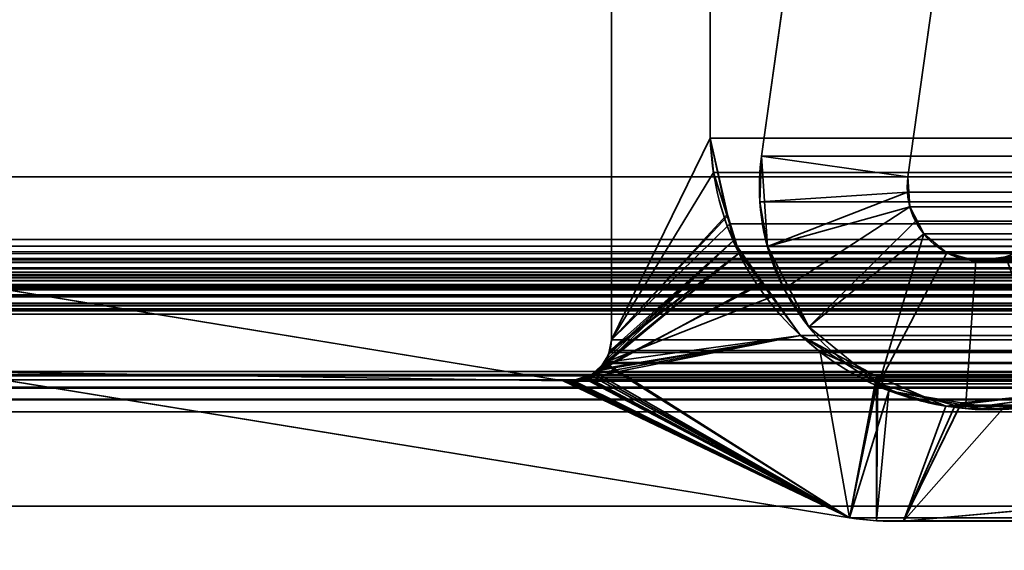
# Model space of a CAD drawing. Header units: millimetres. Extents: x -603 to 3703, y -121 to 193.
# Tile 44 of 256: x -410 to -400.01, y 3.57 to 8.95. Entities that reach past the tile are written whole.
import ezdxf

# ---------------------------------------------------------------- set-up
doc = ezdxf.new("R2010")
doc.units = ezdxf.units.MM
doc.layers.add('151', color=7, linetype='Continuous', true_color=0xffffff)

# ---------------------------------------------------------------- blocks, each defined once
blk = doc.blocks.new('UG_SURFACE_001')
at = {"layer": '151', "color": 252, "linetype": 'Continuous', "lineweight": 35}
for points in [[(603, -18, 2212.25), (603, 174.4, 2212.25), (-603, 174.4, 2212.25), (-603, -18, 2212.25)], [(-453, -18, 2062.2499), (-453, 174.4, 2062.2499), (453, 174.4, 2062.2499), (453, -18, 2062.2499)]]:
    blk.add_3dface(points, dxfattribs=at)
blk = doc.blocks.new('UG_SURFACE_007')
at = {"layer": '151', "color": 252, "linetype": 'Continuous', "lineweight": 35}
for points in [[(-412, 4.0145, -7.75), (-397, 4.0145, -7.75), (-397, 4.0145, -8.75), (-412, 4.0145, -8.75)], [(-397, 4.0145, -7.75), (-412, 4.0145, -7.75), (-412, -24.9528, -7.75), (412, -24.9528, -7.75)], [(-412, -24.9528, -8.75), (-412, 4.0145, -8.75), (-397, 4.0145, -8.75)], [(-397, 4.0145, -8.75), (397, 4.0145, -8.75), (-412, -24.9528, -8.75)], [(397, 4.0145, -8.75), (412, 4.0145, -8.75), (412, -24.9528, -8.75), (-412, -24.9528, -8.75)]]:
    blk.add_3dface(points, dxfattribs=at)
blk = doc.blocks.new('UG_SURFACE_009')
at = {"layer": '151', "color": 7, "linetype": 'Continuous', "lineweight": 35}
for points in [[(-404, 5.7035, -8.75), (-404, 11.8277, -8.75), (-402.9979, 11.5427, -8.75), (-402.9979, 7.7467, -8.75)], [(-402.9979, 7.7467, 2012.2478), (-402.9979, 11.5427, 2012.2478), (-404, 11.8277, 2013.2501), (-404, 5.7035, 2013.2501)], [(-404, 11.8277, -8.75), (-404, 5.7035, -8.75), (-404, 5.7035, 2013.2501), (-404, 11.8277, 2013.2501)], [(-402.9979, 11.5427, 2012.2478), (-402.9979, 7.7467, 2012.2478), (-402.9979, 7.7467, -8.75), (-402.9979, 11.5427, -8.75)], [(-404, 5.7035, -8.75), (-402.9979, 7.7467, -8.75), (-402.821, 6.9591, -8.75)], [(-404, 5.7035, 2013.2501), (-402.9649, 7.3975, 2012.2149), (-402.9979, 7.7467, 2012.2478)], [(-402.9979, 7.7467, -8.75), (-402.9649, 7.3975, 2012.2149), (-402.8291, 6.9688, 2012.079)], [(-402.9979, 7.7467, -8.75), (-402.9979, 7.7467, 2012.2478), (-402.9649, 7.3975, 2012.2149)], [(-402.8291, 6.9688, 2012.079), (-402.821, 6.9591, -8.75), (-402.9979, 7.7467, -8.75)], [(-402.8291, 6.9688, 2012.079), (-402.9649, 7.3975, 2012.2149), (-404, 5.7035, 2013.2501)], [(-402.821, 6.9591, -8.75), (-402.7643, 6.7063, -8.75), (-404.0222, 5.5852, -8.75), (-404, 5.7035, -8.75)], [(-402.7059, 6.5802, 2011.956), (-402.8291, 6.9688, 2012.079), (-404, 5.7035, 2013.2501), (-404.0177, 5.5845, 2013.2678)], [(-402.821, 6.9591, -8.75), (-402.8291, 6.9688, 2012.079), (-402.7059, 6.5802, 2011.956)], [(-402.7059, 6.5802, 2011.956), (-402.7643, 6.7063, -8.75), (-402.821, 6.9591, -8.75)], [(-404.1233, 5.4054, -8.75), (-402.7643, 6.7063, -8.75), (-402.4599, 6.278, -8.75)], [(-402.7643, 6.7063, -8.75), (-404.1233, 5.4054, -8.75), (-404.071, 5.4852, -8.75)], [(-404.071, 5.4852, -8.75), (-404.029, 5.5494, -8.75), (-402.7643, 6.7063, -8.75)], [(-402.7643, 6.7063, -8.75), (-404.029, 5.5494, -8.75), (-404.0222, 5.5852, -8.75)], [(-402.7643, 6.7063, -8.75), (-402.7059, 6.5802, 2011.956), (-402.4831, 6.2824, 2011.7331)], [(-402.4831, 6.2824, 2011.7331), (-402.4599, 6.278, -8.75), (-402.7643, 6.7063, -8.75)], [(-402.4831, 6.2824, 2011.7331), (-402.7059, 6.5802, 2011.956), (-404.1873, 5.3527, 2013.4373)], [(-404.1498, 5.3903, 2013.3998), (-404.1873, 5.3527, 2013.4373), (-402.7059, 6.5802, 2011.956)], [(-402.7059, 6.5802, 2011.956), (-404.0707, 5.4695, 2013.3207), (-404.1498, 5.3903, 2013.3998)], [(-402.7059, 6.5802, 2011.956), (-404.0184, 5.5798, 2013.2685), (-404.065, 5.4816, 2013.315), (-404.0707, 5.4695, 2013.3207)], [(-404.0177, 5.5845, 2013.2678), (-404.0184, 5.5798, 2013.2685), (-402.7059, 6.5802, 2011.956)], [(-401.5852, 3.8982, -8.75), (-410.6891, 5.381, -8.75), (-410.7079, 6.3024, -8.75), (-404.4892, 5.2872, -8.75)], [(-404.4892, 5.2872, 2013.7391), (-410.7079, 6.3024, 2019.958), (-410.6891, 5.381, 2019.9392)], [(-404.4892, 5.2872, -8.75), (-410.7079, 6.3024, -8.75), (-410.7079, 6.3024, 2019.958), (-404.4892, 5.2872, 2013.7391)], [(-404.1873, 5.3527, 2013.4373), (-402.0821, 5.7463, 2011.332), (-402.4831, 6.2824, 2011.7331)], [(-402.4599, 6.278, -8.75), (-402.0821, 5.7463, -8.75), (-404.1233, 5.4054, -8.75)], [(-402.4599, 6.278, -8.75), (-402.4831, 6.2824, 2011.7331), (-402.0821, 5.7463, 2011.332)], [(-402.0821, 5.7463, 2011.332), (-402.0821, 5.7463, -8.75), (-402.4599, 6.278, -8.75)], [(-401.5852, 3.8982, -8.75), (-404.2506, 5.3179, -8.75), (-402.0821, 5.7463, -8.75), (-401.3047, 5.2603, -8.75)], [(-402.0821, 5.7463, -8.75), (-404.2506, 5.3179, -8.75), (-404.1492, 5.3876, -8.75)], [(-404.1873, 5.3527, 2013.4373), (-401.5852, 3.8982, 2010.8352), (-401.8839, 5.5793, 2011.1339), (-402.0821, 5.7463, 2011.332)], [(-404.1492, 5.3876, -8.75), (-404.1233, 5.4054, -8.75), (-402.0821, 5.7463, -8.75)], [(-404.0222, 5.5852, -8.75), (-404.0177, 5.5845, 2013.2678), (-404, 5.7035, 2013.2501)], [(-404, 5.7035, 2013.2501), (-404, 5.7035, -8.75), (-404.0222, 5.5852, -8.75)], [(-402.0821, 5.7463, -8.75), (-401.8839, 5.5793, 2011.1339), (-401.2984, 5.3266, 2010.5484)], [(-402.0821, 5.7463, -8.75), (-402.0821, 5.7463, 2011.332), (-401.8839, 5.5793, 2011.1339)], [(-401.2984, 5.3266, 2010.5484), (-401.3047, 5.2603, -8.75), (-402.0821, 5.7463, -8.75)], [(-404.029, 5.5494, -8.75), (-404.071, 5.4852, -8.75), (-404.065, 5.4816, 2013.315)], [(-404.029, 5.5494, -8.75), (-404.065, 5.4816, 2013.315), (-404.0184, 5.5798, 2013.2685)], [(-404.0184, 5.5798, 2013.2685), (-404.0222, 5.5852, -8.75), (-404.029, 5.5494, -8.75)], [(-404.0184, 5.5798, 2013.2685), (-404.0177, 5.5845, 2013.2678), (-404.0222, 5.5852, -8.75)], [(-401.2984, 5.3266, 2010.5484), (-401.8839, 5.5793, 2011.1339), (-401.5852, 3.8982, 2010.8352)], [(-404.1233, 5.4054, -8.75), (-404.1498, 5.3903, 2013.3998), (-404.0707, 5.4695, 2013.3207)], [(-404.1233, 5.4054, -8.75), (-404.1492, 5.3876, -8.75), (-404.1498, 5.3903, 2013.3998)], [(-404.0707, 5.4695, 2013.3207), (-404.071, 5.4852, -8.75), (-404.1233, 5.4054, -8.75)], [(-404.0707, 5.4695, 2013.3207), (-404.065, 5.4816, 2013.315), (-404.071, 5.4852, -8.75)], [(-410.6891, 5.381, 2019.9392), (-401.5852, 3.8982, 2010.8352), (-404.4552, 5.2832, 2013.7053), (-404.4892, 5.2872, 2013.7391)], [(-410.6891, 5.381, -8.75), (-401.5852, 3.8982, -8.75), (-401.5852, 3.8982, 2010.8352), (-410.6891, 5.381, 2019.9392)], [(-404.3904, 5.2884, -8.75), (-404.3897, 5.2858, 2013.6397), (-404.2591, 5.329, 2013.509)], [(-404.2591, 5.329, 2013.509), (-404.2571, 5.3165, -8.75), (-404.3904, 5.2884, -8.75)], [(-401.5852, 3.8982, -8.75), (-404.3904, 5.2884, -8.75), (-404.2571, 5.3165, -8.75)], [(-404.2591, 5.329, 2013.509), (-404.3897, 5.2858, 2013.6397), (-401.5852, 3.8982, 2010.8352)], [(-401.5852, 3.8982, 2010.8352), (-404.1873, 5.3527, 2013.4373), (-404.2591, 5.329, 2013.509)], [(-404.2506, 5.3179, -8.75), (-404.2591, 5.329, 2013.509), (-404.1873, 5.3527, 2013.4373)], [(-404.2506, 5.3179, -8.75), (-404.2571, 5.3165, -8.75), (-404.2591, 5.329, 2013.509)], [(-404.2571, 5.3165, -8.75), (-404.2506, 5.3179, -8.75), (-401.5852, 3.8982, -8.75)], [(-404.1873, 5.3527, 2013.4373), (-404.1492, 5.3876, -8.75), (-404.2506, 5.3179, -8.75)], [(-404.1873, 5.3527, 2013.4373), (-404.1498, 5.3903, 2013.3998), (-404.1492, 5.3876, -8.75)], [(-401.2984, 5.3266, 2010.5484), (-401.5852, 3.8982, 2010.8352), (-401.3118, 3.8675, 2010.5617)], [(-401.3118, 3.8675, 2010.5617), (-401.0368, 3.8635, 2010.2868), (-400.6085, 5.0287, 2009.8586), (-401.2984, 5.3266, 2010.5484)], [(-401.1849, 5.1854, -8.75), (-401.3047, 5.2603, -8.75), (-401.2984, 5.3266, 2010.5484)], [(-401.1849, 5.1854, -8.75), (-401.2984, 5.3266, 2010.5484), (-400.6085, 5.0287, 2009.8586)], [(-404.4892, 5.2872, -8.75), (-404.4552, 5.2832, -8.75), (-401.5852, 3.8982, -8.75)], [(-404.4552, 5.2832, -8.75), (-404.4892, 5.2872, -8.75), (-404.4892, 5.2872, 2013.7391), (-404.4552, 5.2832, 2013.7053)], [(-404.4552, 5.2832, -8.75), (-404.4212, 5.2819, -8.75), (-401.5852, 3.8982, -8.75)], [(-404.4212, 5.2819, 2013.6712), (-404.4552, 5.2832, 2013.7053), (-401.5852, 3.8982, 2010.8352)], [(-404.4552, 5.2832, 2013.7053), (-404.4212, 5.2819, 2013.6712), (-404.4212, 5.2819, -8.75), (-404.4552, 5.2832, -8.75)], [(-401.5852, 3.8982, -8.75), (-404.4212, 5.2819, -8.75), (-404.3904, 5.2884, -8.75)], [(-404.3997, 5.2825, 2013.6497), (-404.3904, 5.2884, -8.75), (-404.4212, 5.2819, -8.75)], [(-401.5852, 3.8982, 2010.8352), (-404.3997, 5.2825, 2013.6497), (-404.4212, 5.2819, 2013.6712)], [(-404.4212, 5.2819, -8.75), (-404.4212, 5.2819, 2013.6712), (-404.3997, 5.2825, 2013.6497)], [(-404.3997, 5.2825, 2013.6497), (-404.3897, 5.2858, 2013.6397), (-404.3904, 5.2884, -8.75)], [(-404.3897, 5.2858, 2013.6397), (-404.3997, 5.2825, 2013.6497), (-401.5852, 3.8982, 2010.8352)], [(-401.3047, 5.2603, -8.75), (-401.1849, 5.1854, -8.75), (-401.5852, 3.8982, -8.75)], [(-401.3118, 3.8675, -8.75), (-401.5852, 3.8982, -8.75), (-401.1849, 5.1854, -8.75)], [(-401.1849, 5.1854, -8.75), (-400.4479, 5.0629, -8.75), (-401.0368, 3.8635, -8.75), (-401.3118, 3.8675, -8.75)], [(-401.1849, 5.1854, -8.75), (-400.6085, 5.0287, 2009.8586), (-400.4592, 5.0464, 2009.7091)], [(-400.4592, 5.0464, 2009.7091), (-400.4479, 5.0629, -8.75), (-401.1849, 5.1854, -8.75)], [(-399.625, 5.1452, 2008.8751), (-400.4592, 5.0464, 2009.7091), (-401.0368, 3.8635, 2010.2868), (-398.3342, 4.1071, 2007.5841)], [(-400.4479, 5.0629, -8.75), (-400.4592, 5.0464, 2009.7091), (-399.625, 5.1452, 2008.8751)], [(-399.625, 5.1452, 2008.8751), (-400.0367, 4.9946, -8.75), (-400.4479, 5.0629, -8.75)], [(-399.625, 5.1452, 2008.8751), (-399.6293, 5.0877, -8.75), (-400.0367, 4.9946, -8.75)], [(-398.3342, 4.1071, -8.75), (-401.0368, 3.8635, -8.75), (-400.0367, 4.9946, -8.75), (-399.6293, 5.0877, -8.75)], [(-400.4479, 5.0629, -8.75), (-400.0367, 4.9946, -8.75), (-401.0368, 3.8635, -8.75)], [(-400.4592, 5.0464, 2009.7091), (-400.6085, 5.0287, 2009.8586), (-401.0368, 3.8635, 2010.2868)], [(-401.0368, 3.8635, -8.75), (-398.3342, 4.1071, -8.75), (-398.3342, 4.1071, 2007.5841), (-401.0368, 3.8635, 2010.2868)], [(-401.3118, 3.8675, 2010.5617), (-401.5852, 3.8982, 2010.8352), (-401.5852, 3.8982, -8.75), (-401.3118, 3.8675, -8.75)], [(-401.3118, 3.8675, -8.75), (-401.0368, 3.8635, -8.75), (-401.0368, 3.8635, 2010.2868), (-401.3118, 3.8675, 2010.5617)]]:
    blk.add_3dface(points, dxfattribs=at)
blk = doc.blocks.new('UG_SURFACE_010')
at = {"layer": '151', "color": 7, "linetype": 'Continuous', "lineweight": 35}
for points in [[(-411.0615, 6.7187, 2020.3116), (-411.0615, 11.8663, 2020.3116), (411.0615, 11.8663, 2020.3116), (411.0615, 6.7187, 2020.3116)], [(-404, 11.8277, 2013.2501), (-404, 5.7035, 2013.2501), (404, 5.7035, 2013.2501), (404, 11.8277, 2013.2501)], [(-404, 5.7035, 2013.2501), (-404, 11.8277, 2013.2501), (-402.9979, 11.5427, 2012.2478), (-402.9979, 7.7467, 2012.2478)], [(412.0888, 7.3541, 2021.3387), (412.0888, 11.6334, 2021.3387), (-412.0888, 11.6334, 2021.3387), (-412.0888, 7.3541, 2021.3387)], [(402.9979, 11.5427, 2012.2478), (402.9979, 7.7467, 2012.2478), (-402.9979, 7.7467, 2012.2478), (-402.9979, 11.5427, 2012.2478)], [(-402.9979, 7.7467, 2012.2478), (-402.9649, 7.3975, 2012.2149), (-404, 5.7035, 2013.2501)], [(-402.9649, 7.3975, 2012.2149), (-402.9979, 7.7467, 2012.2478), (402.9979, 7.7467, 2012.2478)], [(-402.9649, 7.3975, 2012.2149), (402.9979, 7.7467, 2012.2478), (402.9649, 7.3975, 2012.2149)], [(-404, 5.7035, 2013.2501), (-402.9649, 7.3975, 2012.2149), (-402.8002, 6.8779, 2012.0502)], [(402.9649, 7.3975, 2012.2149), (402.8002, 6.8779, 2012.0502), (-402.8002, 6.8779, 2012.0502), (-402.9649, 7.3975, 2012.2149)], [(413.4353, 6.5775, 2022.6853), (412.0888, 7.3541, 2021.3387), (-412.0888, 7.3541, 2021.3387), (-413.4353, 6.5775, 2022.6853)], [(-402.8002, 6.8779, 2012.0502), (-402.7059, 6.5802, 2011.956), (-404.0144, 5.5936, 2013.2644), (-404, 5.7035, 2013.2501)], [(-402.8002, 6.8779, 2012.0502), (402.8002, 6.8779, 2012.0502), (402.7059, 6.5802, 2011.956)], [(-402.7059, 6.5802, 2011.956), (-402.8002, 6.8779, 2012.0502), (402.7059, 6.5802, 2011.956)], [(-411.0516, 6.6518, 2020.3016), (-411.0615, 6.7187, 2020.3116), (411.0615, 6.7187, 2020.3116)], [(411.0615, 6.7187, 2020.3116), (411.055, 6.6507, 2020.3049), (-411.0516, 6.6518, 2020.3016)], [(-411.0516, 6.6518, 2020.3016), (411.055, 6.6507, 2020.3049), (411.0538, 6.638, 2020.3037)], [(-411.0433, 6.596, 2020.2932), (-411.0516, 6.6518, 2020.3016), (411.0538, 6.638, 2020.3037)], [(-411.0109, 6.5274, 2020.2608), (-411.0433, 6.596, 2020.2932), (411.0538, 6.638, 2020.3037)], [(411.0538, 6.638, 2020.3037), (411.013, 6.5252, 2020.263), (-411.0109, 6.5274, 2020.2608)], [(413.5294, 6.4886, 2022.7795), (413.5041, 6.5125, 2022.754), (-413.5041, 6.5125, 2022.754), (-413.5294, 6.4886, 2022.7795)], [(413.4353, 6.5775, 2022.6853), (-413.4353, 6.5775, 2022.6853), (-413.5041, 6.5125, 2022.754), (413.5041, 6.5125, 2022.754)], [(-410.991, 6.4854, 2020.241), (-411.0109, 6.5274, 2020.2608), (411.013, 6.5252, 2020.263)], [(-410.991, 6.4854, 2020.241), (411.013, 6.5252, 2020.263), (411.0099, 6.5167, 2020.2599)], [(-410.9331, 6.4281, 2020.1831), (-410.991, 6.4854, 2020.241), (411.0099, 6.5167, 2020.2599)], [(411.0099, 6.5167, 2020.2599), (410.9333, 6.4266, 2020.1833), (-410.9331, 6.4281, 2020.1831)], [(-404.0688, 5.4724, 2013.3188), (-402.7059, 6.5802, 2011.956), (-402.3748, 6.1376, 2011.6248)], [(-402.7059, 6.5802, 2011.956), (-404.0688, 5.4724, 2013.3188), (-404.0236, 5.5731, 2013.2737)], [(-404.0236, 5.5731, 2013.2737), (-404.0144, 5.5936, 2013.2644), (-402.7059, 6.5802, 2011.956)], [(402.7059, 6.5802, 2011.956), (402.3748, 6.1376, 2011.6248), (-402.3748, 6.1376, 2011.6248), (-402.7059, 6.5802, 2011.956)], [(413.5757, 6.388, 2022.8257), (413.5602, 6.4216, 2022.8102), (-413.5602, 6.4216, 2022.8102), (-413.5757, 6.388, 2022.8257)], [(413.5551, 6.4328, 2022.805), (-413.5551, 6.4328, 2022.805), (-413.5602, 6.4216, 2022.8102), (413.5602, 6.4216, 2022.8102)], [(-413.5551, 6.4328, 2022.805), (413.5551, 6.4328, 2022.805), (413.5294, 6.4886, 2022.7795)], [(-413.5294, 6.4886, 2022.7795), (-413.5551, 6.4328, 2022.805), (413.5294, 6.4886, 2022.7795)], [(-410.8693, 6.365, 2020.1192), (-410.9331, 6.4281, 2020.1831), (410.9333, 6.4266, 2020.1833)], [(-410.8693, 6.365, 2020.1192), (410.9333, 6.4266, 2020.1833), (410.8988, 6.386, 2020.1488)], [(413.5822, 6.3309, 2022.8322), (-413.5822, 6.3309, 2022.8322), (-413.5858, 6.2992, 2022.8357)], [(413.5858, 6.2992, 2022.8357), (413.5822, 6.3309, 2022.8322), (-413.5858, 6.2992, 2022.8357)], [(-413.5858, 6.2992, 2022.8357), (-413.5765, 6.2316, 2022.8267), (413.5765, 6.2316, 2022.8267), (413.5858, 6.2992, 2022.8357)], [(-413.5757, 6.388, 2022.8257), (-413.5822, 6.3309, 2022.8322), (413.5822, 6.3309, 2022.8322)], [(-413.5757, 6.388, 2022.8257), (413.5822, 6.3309, 2022.8322), (413.5757, 6.388, 2022.8257)], [(-410.8335, 6.3511, 2020.0834), (-410.8693, 6.365, 2020.1192), (410.8988, 6.386, 2020.1488)], [(410.8988, 6.386, 2020.1488), (410.832, 6.3568, 2020.082), (-410.8335, 6.3511, 2020.0834)], [(-410.7079, 6.3024, 2019.958), (-410.8335, 6.3511, 2020.0834), (410.832, 6.3568, 2020.082)], [(410.832, 6.3568, 2020.082), (410.7079, 6.3024, 2019.958), (-410.7079, 6.3024, 2019.958)], [(-404.4892, 5.2872, 2013.7391), (-410.7079, 6.3024, 2019.958), (410.7079, 6.3024, 2019.958), (404.4892, 5.2872, 2013.7391)], [(-401.5852, 3.8982, 2010.8352), (-410.6891, 5.381, 2019.9392), (-410.7079, 6.3024, 2019.958), (-404.4892, 5.2872, 2013.7391)], [(413.5765, 6.2316, 2022.8267), (-413.5765, 6.2316, 2022.8267), (-413.5724, 6.2218, 2022.8224)], [(-413.5724, 6.2218, 2022.8224), (413.5728, 6.2213, 2022.8229), (413.5765, 6.2316, 2022.8267)], [(413.5539, 6.1695, 2022.804), (-413.5724, 6.2218, 2022.8224), (-413.5378, 6.1404, 2022.7878)], [(413.5539, 6.1695, 2022.804), (413.5728, 6.2213, 2022.8229), (-413.5724, 6.2218, 2022.8224)], [(412.5291, 6.2483, 2021.7791), (413.1932, 6.0016, 2022.4433), (-413.1932, 6.0016, 2022.4433), (-412.5291, 6.2483, 2021.7791)], [(412.5291, 6.2483, 2021.7791), (-412.5291, 6.2483, 2021.7791), (-412.4664, 6.2642, 2021.7164)], [(412.5291, 6.2483, 2021.7791), (-412.4664, 6.2642, 2021.7164), (-412.4352, 6.2596, 2021.6851)], [(412.3686, 6.2615, 2021.6186), (-412.4352, 6.2596, 2021.6851), (-412.3428, 6.2462, 2021.5929)], [(412.3686, 6.2615, 2021.6186), (412.4342, 6.2561, 2021.6842), (-412.4352, 6.2596, 2021.6851)], [(-412.4352, 6.2596, 2021.6851), (412.4342, 6.2561, 2021.6842), (412.5291, 6.2483, 2021.7791)], [(-412.3428, 6.2462, 2021.5929), (412.3434, 6.2499, 2021.5933), (412.3686, 6.2615, 2021.6186)], [(412.3434, 6.2499, 2021.5933), (-412.3428, 6.2462, 2021.5929), (-412.3025, 6.2403, 2021.5526)], [(-412.3025, 6.2403, 2021.5526), (412.2604, 6.2119, 2021.5104), (412.3434, 6.2499, 2021.5933)], [(-412.3025, 6.2403, 2021.5526), (-412.262, 6.2093, 2021.512), (412.2604, 6.2119, 2021.5104)], [(412.2416, 6.2033, 2021.4915), (412.2604, 6.2119, 2021.5104), (-412.262, 6.2093, 2021.512)], [(412.2416, 6.2033, 2021.4915), (-412.262, 6.2093, 2021.512), (-412.1961, 6.1589, 2021.446)], [(-412.1961, 6.1589, 2021.446), (412.1962, 6.151, 2021.4462), (412.2416, 6.2033, 2021.4915)], [(413.5539, 6.1695, 2022.804), (-413.5378, 6.1404, 2022.7878), (-413.5346, 6.1372, 2022.7847)], [(-413.5346, 6.1372, 2022.7847), (413.5324, 6.1402, 2022.7823), (413.5539, 6.1695, 2022.804)], [(413.4876, 6.0792, 2022.7377), (413.5324, 6.1402, 2022.7823), (-413.5346, 6.1372, 2022.7847)], [(-413.5346, 6.1372, 2022.7847), (-413.4668, 6.0667, 2022.7168), (413.4675, 6.0671, 2022.7175)], [(413.4675, 6.0671, 2022.7175), (413.4876, 6.0792, 2022.7377), (-413.5346, 6.1372, 2022.7847)], [(-412.1961, 6.1589, 2021.446), (-412.1939, 6.1552, 2021.4438), (412.1962, 6.151, 2021.4462)], [(412.1681, 6.1188, 2021.4181), (-412.1939, 6.1552, 2021.4438), (-412.1465, 6.0731, 2021.3964)], [(412.1681, 6.1188, 2021.4181), (412.1962, 6.151, 2021.4462), (-412.1939, 6.1552, 2021.4438)], [(-412.1465, 6.0731, 2021.3964), (412.1465, 6.0731, 2021.3964), (412.1681, 6.1188, 2021.4181)], [(-402.3748, 6.1376, 2011.6248), (-402.0821, 5.7463, 2011.332), (-404.0688, 5.4724, 2013.3188)], [(402.0821, 5.7463, 2011.332), (-402.0821, 5.7463, 2011.332), (-402.3748, 6.1376, 2011.6248), (402.3748, 6.1376, 2011.6248)], [(413.4675, 6.0671, 2022.7175), (-413.4668, 6.0667, 2022.7168), (-413.4479, 6.0471, 2022.6979)], [(413.4675, 6.0671, 2022.7175), (-413.4479, 6.0471, 2022.6979), (-413.385, 6.014, 2022.635)], [(-413.385, 6.014, 2022.635), (413.3841, 6.0169, 2022.634), (413.4675, 6.0671, 2022.7175)], [(413.3841, 6.0169, 2022.634), (-413.385, 6.014, 2022.635), (-413.3833, 6.0132, 2022.6333)], [(413.3696, 6.0082, 2022.6197), (413.3841, 6.0169, 2022.634), (-413.3833, 6.0132, 2022.6333)], [(-413.3833, 6.0132, 2022.6333), (-413.2925, 6.0044, 2022.5425), (413.2929, 6.0053, 2022.543)], [(413.2929, 6.0053, 2022.543), (413.3696, 6.0082, 2022.6197), (-413.3833, 6.0132, 2022.6333)], [(413.2929, 6.0053, 2022.543), (-413.2925, 6.0044, 2022.5425), (-413.215, 5.9969, 2022.465)], [(413.1932, 6.0016, 2022.4433), (413.2929, 6.0053, 2022.543), (-413.215, 5.9969, 2022.465)], [(-413.215, 5.9969, 2022.465), (-413.1932, 6.0016, 2022.4433), (413.1932, 6.0016, 2022.4433)], [(412.1321, 6.0177, 2021.3821), (-412.1465, 6.0731, 2021.3964), (-412.1321, 6.0177, 2021.3821)], [(412.1321, 6.0177, 2021.3821), (412.1465, 6.0731, 2021.3964), (-412.1465, 6.0731, 2021.3964)], [(-412.1321, 6.0177, 2021.3821), (412.1284, 5.9608, 2021.3785), (412.1321, 6.0177, 2021.3821)], [(-412.1321, 6.0177, 2021.3821), (-412.1284, 5.9608, 2021.3785), (412.1284, 5.9608, 2021.3785)], [(412.175, 2.6459, 2021.425), (412.1284, 5.9608, 2021.3785), (-412.1284, 5.9608, 2021.3785), (-412.175, 2.6459, 2021.425)], [(-402.0821, 5.7463, 2011.332), (-401.8839, 5.5793, 2011.1339), (-401.5852, 3.8982, 2010.8352), (-404.0688, 5.4724, 2013.3188)], [(404.0184, 5.5798, 2013.2685), (-404, 5.7035, 2013.2501), (-404.0144, 5.5936, 2013.2644)], [(404.0184, 5.5798, 2013.2685), (404, 5.7035, 2013.2501), (-404, 5.7035, 2013.2501)], [(-402.0821, 5.7463, 2011.332), (402.0821, 5.7463, 2011.332), (401.8839, 5.5793, 2011.1339)], [(-401.8839, 5.5793, 2011.1339), (-402.0821, 5.7463, 2011.332), (401.8839, 5.5793, 2011.1339)], [(404.0707, 5.4695, 2013.3207), (-404.0236, 5.5731, 2013.2737), (-404.0688, 5.4724, 2013.3188)], [(-404.0144, 5.5936, 2013.2644), (-404.0236, 5.5731, 2013.2737), (404.0222, 5.5719, 2013.272)], [(404.0707, 5.4695, 2013.3207), (404.0222, 5.5719, 2013.272), (-404.0236, 5.5731, 2013.2737)], [(-404.0144, 5.5936, 2013.2644), (404.0222, 5.5719, 2013.272), (404.0184, 5.5798, 2013.2685)], [(-401.5852, 3.8982, 2010.8352), (-401.8839, 5.5793, 2011.1339), (-401.3108, 5.3319, 2010.5608)], [(401.8839, 5.5793, 2011.1339), (401.3108, 5.3319, 2010.5608), (-401.3108, 5.3319, 2010.5608), (-401.8839, 5.5793, 2011.1339)], [(-404.0799, 5.4618, 2013.33), (-404.1725, 5.3741, 2013.4225), (404.1705, 5.3696, 2013.4206)], [(-404.1725, 5.3741, 2013.4225), (-404.0799, 5.4618, 2013.33), (-401.5852, 3.8982, 2010.8352)], [(-404.0688, 5.4724, 2013.3188), (-404.0799, 5.4618, 2013.33), (404.0795, 5.4607, 2013.3295)], [(-404.0799, 5.4618, 2013.33), (-404.0688, 5.4724, 2013.3188), (-401.5852, 3.8982, 2010.8352)], [(404.1705, 5.3696, 2013.4206), (404.0795, 5.4607, 2013.3295), (-404.0799, 5.4618, 2013.33)], [(-404.0688, 5.4724, 2013.3188), (404.0795, 5.4607, 2013.3295), (404.0707, 5.4695, 2013.3207)], [(-411.0306, 5.2222, 2020.2806), (-410.9405, 5.2946, 2020.1905), (410.9405, 5.2946, 2020.1905), (411.0306, 5.2222, 2020.2806)], [(410.8867, 5.3379, 2020.1368), (-410.9405, 5.2946, 2020.1905), (-410.8867, 5.3379, 2020.1368)], [(410.8867, 5.3379, 2020.1368), (410.9405, 5.2946, 2020.1905), (-410.9405, 5.2946, 2020.1905)], [(-410.8867, 5.3379, 2020.1368), (-410.8243, 5.3515, 2020.0744), (410.8243, 5.3515, 2020.0744), (410.8867, 5.3379, 2020.1368)], [(410.8243, 5.3515, 2020.0744), (-410.8243, 5.3515, 2020.0744), (-410.6891, 5.381, 2019.9392), (410.6891, 5.381, 2019.9392)], [(-410.6891, 5.381, 2019.9392), (-401.5852, 3.8982, 2010.8352), (401.5852, 3.8982, 2010.8352), (410.6891, 5.381, 2019.9392)], [(404.3997, 5.2825, 2013.6497), (-404.2871, 5.3179, 2013.5372), (-404.4071, 5.2857, 2013.6571)], [(-404.4071, 5.2857, 2013.6571), (-404.2871, 5.3179, 2013.5372), (-401.5852, 3.8982, 2010.8352)], [(-404.2099, 5.3386, 2013.4599), (-404.2871, 5.3179, 2013.5372), (404.2878, 5.3195, 2013.5379)], [(-404.2871, 5.3179, 2013.5372), (-404.2099, 5.3386, 2013.4599), (-401.5852, 3.8982, 2010.8352)], [(404.3997, 5.2825, 2013.6497), (404.2878, 5.3195, 2013.5379), (-404.2871, 5.3179, 2013.5372)], [(404.1873, 5.3527, 2013.4373), (-404.1725, 5.3741, 2013.4225), (-404.2099, 5.3386, 2013.4599)], [(-401.5852, 3.8982, 2010.8352), (-404.2099, 5.3386, 2013.4599), (-404.1725, 5.3741, 2013.4225)], [(-404.2099, 5.3386, 2013.4599), (404.2878, 5.3195, 2013.5379), (404.1873, 5.3527, 2013.4373)], [(404.1873, 5.3527, 2013.4373), (404.1705, 5.3696, 2013.4206), (-404.1725, 5.3741, 2013.4225)], [(-401.3118, 3.8675, 2010.5617), (-401.5852, 3.8982, 2010.8352), (-401.3108, 5.3319, 2010.5608)], [(-401.3108, 5.3319, 2010.5608), (-400.6085, 5.0287, 2009.8586), (-401.0368, 3.8635, 2010.2868), (-401.3118, 3.8675, 2010.5617)], [(-400.6085, 5.0287, 2009.8586), (-401.3108, 5.3319, 2010.5608), (401.3108, 5.3319, 2010.5608)], [(-400.6085, 5.0287, 2009.8586), (401.3108, 5.3319, 2010.5608), (400.6085, 5.0287, 2009.8586)], [(411.0964, 5.1017, 2020.3464), (-411.0964, 5.1017, 2020.3464), (-411.036, 5.2121, 2020.2861), (411.036, 5.2121, 2020.2861)], [(411.036, 5.2121, 2020.2861), (-411.036, 5.2121, 2020.2861), (-411.0306, 5.2222, 2020.2806)], [(411.0306, 5.2222, 2020.2806), (411.036, 5.2121, 2020.2861), (-411.0306, 5.2222, 2020.2806)], [(-404.4552, 5.2832, 2013.7053), (-404.4892, 5.2872, 2013.7391), (404.4892, 5.2872, 2013.7391)], [(-404.4892, 5.2872, 2013.7391), (-404.4552, 5.2832, 2013.7053), (-401.5852, 3.8982, 2010.8352)], [(-404.4552, 5.2832, 2013.7053), (404.4892, 5.2872, 2013.7391), (404.4552, 5.2832, 2013.7053)], [(404.4552, 5.2832, 2013.7053), (404.4212, 5.2819, 2013.6712), (-404.4212, 5.2819, 2013.6712), (-404.4552, 5.2832, 2013.7053)], [(-404.4552, 5.2832, 2013.7053), (-404.4212, 5.2819, 2013.6712), (-401.5852, 3.8982, 2010.8352)], [(404.4066, 5.2823, 2013.6566), (-404.4071, 5.2857, 2013.6571), (-404.4212, 5.2819, 2013.6712)], [(-401.5852, 3.8982, 2010.8352), (-404.4212, 5.2819, 2013.6712), (-404.4071, 5.2857, 2013.6571)], [(-404.4212, 5.2819, 2013.6712), (404.4212, 5.2819, 2013.6712), (404.4066, 5.2823, 2013.6566)], [(-404.4071, 5.2857, 2013.6571), (404.4066, 5.2823, 2013.6566), (404.3997, 5.2825, 2013.6497)], [(-411.1005, 5.0942, 2020.3505), (-411.0964, 5.1017, 2020.3464), (411.0964, 5.1017, 2020.3464), (411.1005, 5.0942, 2020.3505)], [(-400.5121, 5.0402, 2009.762), (-399.643, 5.1431, 2008.893), (-398.3342, 4.1071, 2007.5841), (-401.0368, 3.8635, 2010.2868)], [(399.643, 5.1431, 2008.893), (-399.643, 5.1431, 2008.893), (-400.5121, 5.0402, 2009.762), (400.5121, 5.0402, 2009.762)], [(411.1224, 4.9715, 2020.3724), (-411.1224, 4.9715, 2020.3724), (-411.1005, 5.0942, 2020.3505)], [(411.1005, 5.0942, 2020.3505), (411.1224, 4.9715, 2020.3724), (-411.1005, 5.0942, 2020.3505)], [(-401.0368, 3.8635, 2010.2868), (-400.6085, 5.0287, 2009.8586), (-400.5121, 5.0402, 2009.762)], [(400.6085, 5.0287, 2009.8586), (400.5121, 5.0402, 2009.762), (-400.5121, 5.0402, 2009.762), (-400.6085, 5.0287, 2009.8586)], [(-411.2049, 2.0412, 2020.4549), (-411.1224, 4.9715, 2020.3724), (411.1224, 4.9715, 2020.3724), (411.2049, 2.0412, 2020.4549)], [(-401.0368, 3.8635, 2010.2868), (-398.3342, 4.1071, 2007.5841), (398.3342, 4.1071, 2007.5841), (401.0368, 3.8635, 2010.2868)], [(401.3118, 3.8675, 2010.5617), (-401.5852, 3.8982, 2010.8352), (-401.3118, 3.8675, 2010.5617)], [(401.3118, 3.8675, 2010.5617), (401.5852, 3.8982, 2010.8352), (-401.5852, 3.8982, 2010.8352)], [(-401.3118, 3.8675, 2010.5617), (-401.0368, 3.8635, 2010.2868), (401.0368, 3.8635, 2010.2868), (401.3118, 3.8675, 2010.5617)]]:
    blk.add_3dface(points, dxfattribs=at)
blk = doc.blocks.new('UG_SURFACE_033')
at = {"layer": '151', "color": 252, "linetype": 'Continuous', "lineweight": 35}
for points in [[(-401.5453, 14.2001, 2010.7954), (-401.5453, 14.2001, -8.75), (-402.4781, 7.5631, -8.75), (-402.4781, 7.5631, 2011.728)], [(-400.9927, 7.3544, 2010.2427), (-400.0599, 13.9913, 2009.31), (-401.5453, 14.2001, 2010.7954), (-402.4781, 7.5631, 2011.728)], [(-402.4781, 7.5631, -8.75), (-401.5453, 14.2001, -8.75), (-400.0599, 13.9913, -8.75), (-400.9927, 7.3544, -8.75)], [(-400.0599, 13.9913, 2009.31), (-400.9927, 7.3544, 2010.2427), (-400.9927, 7.3544, -8.75), (-400.0599, 13.9913, -8.75)], [(-402.4182, 6.6487, 2011.6682), (-402.4952, 7.1028, 2011.7452), (-402.4781, 7.5631, -8.75)], [(-402.4952, 7.1028, 2011.7452), (-402.4781, 7.5631, 2011.728), (-402.4781, 7.5631, -8.75)], [(-402.4781, 7.5631, 2011.728), (-402.4952, 7.1028, 2011.7452), (-400.9984, 7.2009, 2010.2484), (-400.9927, 7.3544, 2010.2427)], [(-402.4781, 7.5631, -8.75), (-402.4182, 6.6487, -8.75), (-402.4182, 6.6487, 2011.6682)], [(-400.9927, 7.3544, -8.75), (-400.9727, 7.0496, -8.75), (-402.4182, 6.6487, -8.75), (-402.4781, 7.5631, -8.75)], [(-400.9927, 7.3544, -8.75), (-400.9984, 7.2009, 2010.2484), (-400.9727, 7.0496, 2010.2227)], [(-400.9927, 7.3544, -8.75), (-400.9927, 7.3544, 2010.2427), (-400.9984, 7.2009, 2010.2484)], [(-400.9727, 7.0496, 2010.2227), (-400.9727, 7.0496, -8.75), (-400.9927, 7.3544, -8.75)], [(-400.9984, 7.2009, 2010.2484), (-402.4952, 7.1028, 2011.7452), (-402.4182, 6.6487, 2011.6682)], [(-402.4182, 6.6487, 2011.6682), (-402.2503, 6.2198, 2011.5004), (-400.9727, 7.0496, 2010.2227), (-400.9984, 7.2009, 2010.2484)], [(-401.9986, 5.834, -8.75), (-402.4182, 6.6487, -8.75), (-400.9727, 7.0496, -8.75), (-400.8329, 6.778, -8.75)], [(-400.9168, 6.9066, 2010.1666), (-400.9727, 7.0496, 2010.2227), (-402.2503, 6.2198, 2011.5004), (-401.9986, 5.834, 2011.2486)], [(-400.9727, 7.0496, -8.75), (-400.9168, 6.9066, 2010.1666), (-400.8329, 6.778, 2010.083)], [(-400.9727, 7.0496, -8.75), (-400.9727, 7.0496, 2010.2227), (-400.9168, 6.9066, 2010.1666)], [(-400.8329, 6.778, 2010.083), (-400.8329, 6.778, -8.75), (-400.9727, 7.0496, -8.75)], [(-401.9986, 5.834, 2011.2486), (-401.2889, 5.2542, 2010.5388), (-400.8329, 6.778, 2010.083), (-400.9168, 6.9066, 2010.1666)], [(-400.8329, 6.778, -8.75), (-400.5963, 6.5847, -8.75), (-401.2889, 5.2542, -8.75), (-401.9986, 5.834, -8.75)], [(-401.2889, 5.2542, 2010.5388), (-400.5963, 6.5847, 2009.8462), (-400.8329, 6.778, 2010.083)], [(-400.5963, 6.5847, 2009.8462), (-400.5963, 6.5847, -8.75), (-400.8329, 6.778, -8.75), (-400.8329, 6.778, 2010.083)], [(-402.4182, 6.6487, -8.75), (-401.9986, 5.834, -8.75), (-401.9986, 5.834, 2011.2486)], [(-401.9986, 5.834, 2011.2486), (-402.2503, 6.2198, 2011.5004), (-402.4182, 6.6487, -8.75)], [(-402.2503, 6.2198, 2011.5004), (-402.4182, 6.6487, 2011.6682), (-402.4182, 6.6487, -8.75)], [(-400.3023, 6.5018, 2009.5522), (-400.5963, 6.5847, 2009.8462), (-401.2889, 5.2542, 2010.5388), (-400.407, 5.0055, 2009.6569)], [(-400.5963, 6.5847, -8.75), (-400.3023, 6.5018, -8.75), (-400.407, 5.0055, -8.75), (-401.2889, 5.2542, -8.75)], [(-400.3023, 6.5018, 2009.5522), (-400.3023, 6.5018, -8.75), (-400.5963, 6.5847, -8.75), (-400.5963, 6.5847, 2009.8462)], [(-400.407, 5.0055, 2009.6569), (-399.4989, 5.1291, 2008.749), (-399.9996, 6.543, 2009.2497), (-400.3023, 6.5018, 2009.5522)], [(-399.4989, 5.1291, -8.75), (-400.407, 5.0055, -8.75), (-400.3023, 6.5018, -8.75), (-399.9996, 6.543, -8.75)], [(-399.9996, 6.543, 2009.2497), (-399.9996, 6.543, -8.75), (-400.3023, 6.5018, -8.75), (-400.3023, 6.5018, 2009.5522)], [(-401.9986, 5.834, 2011.2486), (-401.9986, 5.834, -8.75), (-401.2889, 5.2542, -8.75), (-401.2889, 5.2542, 2010.5388)], [(-401.2889, 5.2542, 2010.5388), (-401.2889, 5.2542, -8.75), (-400.407, 5.0055, -8.75), (-400.407, 5.0055, 2009.6569)], [(-400.407, 5.0055, 2009.6569), (-400.407, 5.0055, -8.75), (-399.4989, 5.1291, -8.75), (-399.4989, 5.1291, 2008.749)]]:
    blk.add_3dface(points, dxfattribs=at)
blk = doc.blocks.new('UG_SURFACE_034')
at = {"layer": '151', "color": 252, "linetype": 'Continuous', "lineweight": 35}
for points in [[(-401.5453, 14.2001, 2010.7954), (-401.5453, 14.2001, -8.75), (-402.4781, 7.5631, -8.75), (-402.4781, 7.5631, 2011.728)], [(-400.9927, 7.3544, 2010.2427), (-400.0599, 13.9913, 2009.31), (-401.5453, 14.2001, 2010.7954), (-402.4781, 7.5631, 2011.728)], [(-402.4781, 7.5631, -8.75), (-401.5453, 14.2001, -8.75), (-400.0599, 13.9913, -8.75), (-400.9927, 7.3544, -8.75)], [(-400.0599, 13.9913, 2009.31), (-400.9927, 7.3544, 2010.2427), (-400.9927, 7.3544, -8.75), (-400.0599, 13.9913, -8.75)], [(-402.4182, 6.6487, 2011.6682), (-402.4952, 7.1028, 2011.7452), (-402.4781, 7.5631, -8.75)], [(-402.4952, 7.1028, 2011.7452), (-402.4781, 7.5631, 2011.728), (-402.4781, 7.5631, -8.75)], [(-402.4781, 7.5631, 2011.728), (-402.4952, 7.1028, 2011.7452), (-400.9984, 7.2009, 2010.2484), (-400.9927, 7.3544, 2010.2427)], [(-402.4781, 7.5631, -8.75), (-402.4182, 6.6487, -8.75), (-402.4182, 6.6487, 2011.6682)], [(-400.9927, 7.3544, -8.75), (-400.9727, 7.0496, -8.75), (-402.4182, 6.6487, -8.75), (-402.4781, 7.5631, -8.75)], [(-400.9927, 7.3544, -8.75), (-400.9984, 7.2009, 2010.2484), (-400.9727, 7.0496, 2010.2227)], [(-400.9927, 7.3544, -8.75), (-400.9927, 7.3544, 2010.2427), (-400.9984, 7.2009, 2010.2484)], [(-400.9727, 7.0496, 2010.2227), (-400.9727, 7.0496, -8.75), (-400.9927, 7.3544, -8.75)], [(-400.9984, 7.2009, 2010.2484), (-402.4952, 7.1028, 2011.7452), (-402.4182, 6.6487, 2011.6682)], [(-402.4182, 6.6487, 2011.6682), (-402.2503, 6.2198, 2011.5004), (-400.9727, 7.0496, 2010.2227), (-400.9984, 7.2009, 2010.2484)], [(-401.9986, 5.834, -8.75), (-402.4182, 6.6487, -8.75), (-400.9727, 7.0496, -8.75), (-400.8329, 6.778, -8.75)], [(-400.9168, 6.9066, 2010.1666), (-400.9727, 7.0496, 2010.2227), (-402.2503, 6.2198, 2011.5004), (-401.9986, 5.834, 2011.2486)], [(-400.9727, 7.0496, -8.75), (-400.9168, 6.9066, 2010.1666), (-400.8329, 6.778, 2010.083)], [(-400.9727, 7.0496, -8.75), (-400.9727, 7.0496, 2010.2227), (-400.9168, 6.9066, 2010.1666)], [(-400.8329, 6.778, 2010.083), (-400.8329, 6.778, -8.75), (-400.9727, 7.0496, -8.75)], [(-401.9986, 5.834, 2011.2486), (-401.2889, 5.2542, 2010.5388), (-400.8329, 6.778, 2010.083), (-400.9168, 6.9066, 2010.1666)], [(-400.8329, 6.778, -8.75), (-400.5963, 6.5847, -8.75), (-401.2889, 5.2542, -8.75), (-401.9986, 5.834, -8.75)], [(-401.2889, 5.2542, 2010.5388), (-400.5963, 6.5847, 2009.8462), (-400.8329, 6.778, 2010.083)], [(-400.5963, 6.5847, 2009.8462), (-400.5963, 6.5847, -8.75), (-400.8329, 6.778, -8.75), (-400.8329, 6.778, 2010.083)], [(-402.4182, 6.6487, -8.75), (-401.9986, 5.834, -8.75), (-401.9986, 5.834, 2011.2486)], [(-401.9986, 5.834, 2011.2486), (-402.2503, 6.2198, 2011.5004), (-402.4182, 6.6487, -8.75)], [(-402.2503, 6.2198, 2011.5004), (-402.4182, 6.6487, 2011.6682), (-402.4182, 6.6487, -8.75)], [(-400.3023, 6.5018, 2009.5522), (-400.5963, 6.5847, 2009.8462), (-401.2889, 5.2542, 2010.5388), (-400.407, 5.0055, 2009.6569)], [(-400.5963, 6.5847, -8.75), (-400.3023, 6.5018, -8.75), (-400.407, 5.0055, -8.75), (-401.2889, 5.2542, -8.75)], [(-400.3023, 6.5018, 2009.5522), (-400.3023, 6.5018, -8.75), (-400.5963, 6.5847, -8.75), (-400.5963, 6.5847, 2009.8462)], [(-400.407, 5.0055, 2009.6569), (-399.4989, 5.1291, 2008.749), (-399.9996, 6.543, 2009.2497), (-400.3023, 6.5018, 2009.5522)], [(-399.4989, 5.1291, -8.75), (-400.407, 5.0055, -8.75), (-400.3023, 6.5018, -8.75), (-399.9996, 6.543, -8.75)], [(-399.9996, 6.543, 2009.2497), (-399.9996, 6.543, -8.75), (-400.3023, 6.5018, -8.75), (-400.3023, 6.5018, 2009.5522)], [(-401.9986, 5.834, 2011.2486), (-401.9986, 5.834, -8.75), (-401.2889, 5.2542, -8.75), (-401.2889, 5.2542, 2010.5388)], [(-401.2889, 5.2542, 2010.5388), (-401.2889, 5.2542, -8.75), (-400.407, 5.0055, -8.75), (-400.407, 5.0055, 2009.6569)], [(-400.407, 5.0055, 2009.6569), (-400.407, 5.0055, -8.75), (-399.4989, 5.1291, -8.75), (-399.4989, 5.1291, 2008.749)]]:
    blk.add_3dface(points, dxfattribs=at)
blk = doc.blocks.new('UG_SURFACE_035')
at = {"layer": '151', "color": 252, "linetype": 'Continuous', "lineweight": 35}
for points in [[(-414.5, -29.92, 2023.7501), (414.5, -29.92, 2023.7501), (414.5, 14.42, 2023.7501), (-414.5, 14.42, 2023.7501)], [(-413, -29.92, 2022.2499), (-413, 14.42, 2022.2499), (413, 14.42, 2022.2499), (413, -29.92, 2022.2499)], [(-401.5453, 14.2001, 2010.7954), (-402.4781, 7.5631, 2011.728), (402.4781, 7.5631, 2011.728), (401.5453, 14.2001, 2010.7954)], [(-402.4781, 7.5631, 2011.728), (-401.5453, 14.2001, 2010.7954), (-400.0599, 13.9913, 2009.31), (-400.9927, 7.3544, 2010.2427)], [(-400.0599, 13.9913, 2009.31), (400.0599, 13.9913, 2009.31), (400.9927, 7.3544, 2010.2427), (-400.9927, 7.3544, 2010.2427)], [(402.4952, 7.1028, 2011.7452), (-402.4781, 7.5631, 2011.728), (-402.4952, 7.1028, 2011.7452)], [(-400.9927, 7.3544, 2010.2427), (-400.9984, 7.2009, 2010.2484), (-402.4952, 7.1028, 2011.7452), (-402.4781, 7.5631, 2011.728)], [(402.4952, 7.1028, 2011.7452), (402.4781, 7.5631, 2011.728), (-402.4781, 7.5631, 2011.728)], [(-400.9984, 7.2009, 2010.2484), (400.9927, 7.3544, 2010.2427), (400.9984, 7.2009, 2010.2484)], [(-400.9984, 7.2009, 2010.2484), (-400.9927, 7.3544, 2010.2427), (400.9927, 7.3544, 2010.2427)], [(-402.4182, 6.6487, 2011.6682), (-402.4952, 7.1028, 2011.7452), (-400.9984, 7.2009, 2010.2484)], [(-400.9984, 7.2009, 2010.2484), (-400.9727, 7.0496, 2010.2227), (-402.2503, 6.2198, 2011.5004), (-402.4182, 6.6487, 2011.6682)], [(400.9984, 7.2009, 2010.2484), (400.9727, 7.0496, 2010.2227), (-400.9727, 7.0496, 2010.2227), (-400.9984, 7.2009, 2010.2484)], [(-402.4952, 7.1028, 2011.7452), (-402.4182, 6.6487, 2011.6682), (402.4182, 6.6487, 2011.6682), (402.4952, 7.1028, 2011.7452)], [(-401.9986, 5.834, 2011.2486), (-402.2503, 6.2198, 2011.5004), (-400.9727, 7.0496, 2010.2227), (-400.9168, 6.9066, 2010.1666)], [(-400.9168, 6.9066, 2010.1666), (-400.9727, 7.0496, 2010.2227), (400.9727, 7.0496, 2010.2227)], [(-400.9168, 6.9066, 2010.1666), (400.9727, 7.0496, 2010.2227), (400.9168, 6.9066, 2010.1666)], [(-400.9168, 6.9066, 2010.1666), (-400.8329, 6.778, 2010.083), (-401.2889, 5.2542, 2010.5388), (-401.9986, 5.834, 2011.2486)], [(400.9168, 6.9066, 2010.1666), (400.8329, 6.778, 2010.083), (-400.8329, 6.778, 2010.083), (-400.9168, 6.9066, 2010.1666)], [(-400.8329, 6.778, 2010.083), (-400.5963, 6.5847, 2009.8462), (-401.2889, 5.2542, 2010.5388)], [(400.5963, 6.5847, 2009.8462), (-400.5963, 6.5847, 2009.8462), (-400.8329, 6.778, 2010.083), (400.8329, 6.778, 2010.083)], [(402.4182, 6.6487, 2011.6682), (-402.4182, 6.6487, 2011.6682), (-402.2503, 6.2198, 2011.5004)], [(402.2503, 6.2198, 2011.5004), (402.4182, 6.6487, 2011.6682), (-402.2503, 6.2198, 2011.5004)], [(-400.407, 5.0055, 2009.6569), (-401.2889, 5.2542, 2010.5388), (-400.5963, 6.5847, 2009.8462), (-400.3023, 6.5018, 2009.5522)], [(400.3023, 6.5018, 2009.5522), (-400.3023, 6.5018, 2009.5522), (-400.5963, 6.5847, 2009.8462), (400.5963, 6.5847, 2009.8462)], [(-400.3023, 6.5018, 2009.5522), (-399.9996, 6.543, 2009.2497), (-399.4989, 5.1291, 2008.749), (-400.407, 5.0055, 2009.6569)], [(399.9996, 6.543, 2009.2497), (-399.9996, 6.543, 2009.2497), (-400.3023, 6.5018, 2009.5522), (400.3023, 6.5018, 2009.5522)], [(-402.2503, 6.2198, 2011.5004), (-401.9986, 5.834, 2011.2486), (401.9986, 5.834, 2011.2486), (402.2503, 6.2198, 2011.5004)], [(401.9986, 5.834, 2011.2486), (-401.9986, 5.834, 2011.2486), (-401.2889, 5.2542, 2010.5388), (401.2889, 5.2542, 2010.5388)], [(401.2889, 5.2542, 2010.5388), (-401.2889, 5.2542, 2010.5388), (-400.407, 5.0055, 2009.6569), (400.407, 5.0055, 2009.6569)], [(400.407, 5.0055, 2009.6569), (-400.407, 5.0055, 2009.6569), (-399.4989, 5.1291, 2008.749), (399.4989, 5.1291, 2008.749)]]:
    blk.add_3dface(points, dxfattribs=at)

msp = doc.modelspace()

# ---------------------------------------------------------------- linework, layer by layer
at = {"layer": '151', "color": 252, "linetype": 'Continuous', "lineweight": 35}
for p, q in [((-401.5453, 14.2001, 2010.7953), (-402.4781, 7.5631, 2011.7281)), ((-402.4781, 7.5631, -8.75), (-401.5453, 14.2001, -8.75)), ((-401.5453, 14.2001, 2010.7953), (-402.4781, 7.5631, 2011.7281)), ((-402.4781, 7.5631, -8.75), (-401.5453, 14.2001, -8.75)), ((-401.5453, 14.2001, 2010.7953), (-402.4781, 7.5631, 2011.7281)), ((-400.0599, 13.9913, 2009.3099), (-400.9927, 7.3544, 2010.2427)), ((-400.9927, 7.3544, -8.75), (-400.0599, 13.9913, -8.75)), ((-400.9927, 7.3544, -8.75), (-400.0599, 13.9913, -8.75)), ((-400.0599, 13.9913, 2009.3099), (-400.9927, 7.3544, 2010.2427)), ((-400.0599, 13.9913, 2009.3099), (-400.9927, 7.3544, 2010.2427)), ((-402.4781, 7.5631, 2011.7281), (-402.4781, 7.5631, -8.75)), ((402.4781, 7.5631, 2011.7281), (-402.4781, 7.5631, 2011.7281)), ((-402.4781, 7.5631, 2011.7281), (-402.4781, 7.5631, -8.75)), ((400.9927, 7.3544, 2010.2427), (-400.9927, 7.3544, 2010.2427)), ((-400.9927, 7.3544, 2010.2427), (-400.9927, 7.3544, -8.75)), ((-400.9927, 7.3544, 2010.2427), (-400.9927, 7.3544, -8.75)), ((-397, 4.0145, -7.75), (-412, 4.0145, -7.75)), ((-397, 4.0145, -8.75), (-412, 4.0145, -8.75))]:
    msp.add_line(p, q, dxfattribs=at)
at = {"layer": '151', "color": 7, "linetype": 'Continuous', "lineweight": 35}
for p, q in [((-404, 5.7035, 2013.25), (-404, 11.8277, 2013.25)), ((-404, 11.8277, -8.75), (-404, 5.7035, -8.75)), ((-404, 5.7035, 2013.25), (-404, 11.8277, 2013.25)), ((-402.9979, 11.5427, -8.75), (-402.9979, 7.7467, -8.75)), ((-402.9979, 11.5427, 2012.2479), (-402.9979, 7.7467, 2012.2479)), ((-402.9979, 11.5427, 2012.2479), (-402.9979, 7.7467, 2012.2479)), ((402.9979, 7.7467, 2012.2479), (-402.9979, 7.7467, 2012.2479)), ((-402.9979, 7.7467, 2012.2479), (-402.9979, 7.7467, -8.75)), ((412.0888, 7.3541, 2021.3388), (-412.0888, 7.3541, 2021.3388)), ((-411.0615, 6.7187, 2020.3115), (411.0615, 6.7187, 2020.3115)), ((413.4353, 6.5775, 2022.6853), (-413.4353, 6.5775, 2022.6853)), ((-410.7079, 6.3024, 2019.9579), (-404.4892, 5.2872, 2013.7392)), ((-410.7079, 6.3024, 2019.9579), (410.7079, 6.3024, 2019.9579)), ((-404.4892, 5.2872, -8.75), (-410.7079, 6.3024, -8.75)), ((-410.7079, 6.3024, 2019.9579), (-404.4892, 5.2872, 2013.7392)), ((413.5766, 6.2316, 2022.8266), (-413.5766, 6.2316, 2022.8266)), ((412.5291, 6.2483, 2021.7791), (-412.5291, 6.2483, 2021.7791)), ((413.1932, 6.0016, 2022.4432), (-413.1932, 6.0016, 2022.4432)), ((412.1465, 6.0731, 2021.3965), (-412.1465, 6.0731, 2021.3965)), ((-412.1284, 5.9608, 2021.3784), (412.1284, 5.9608, 2021.3784)), ((-404, 5.7035, 2013.25), (404, 5.7035, 2013.25)), ((-404, 5.7035, -8.75), (-404, 5.7035, 2013.25)), ((402.0821, 5.7463, 2011.3321), (-402.0821, 5.7463, 2011.3321)), ((-402.0821, 5.7463, 2011.3321), (-402.0821, 5.7463, -8.75)), ((-410.6891, 5.381, -8.75), (-401.5852, 3.8982, -8.75)), ((-401.5852, 3.8982, 2010.8352), (-410.6891, 5.381, 2019.9391)), ((-401.5852, 3.8982, 2010.8352), (-410.6891, 5.381, 2019.9391)), ((-410.6891, 5.381, 2019.9391), (410.6891, 5.381, 2019.9391)), ((-404.4892, 5.2872, -8.75), (-404.4892, 5.2872, 2013.7392)), ((-404.4892, 5.2872, 2013.7392), (404.4892, 5.2872, 2013.7392)), ((-404.4212, 5.2819, -8.75), (-404.4212, 5.2819, 2013.6712)), ((-404.4212, 5.2819, 2013.6712), (404.4212, 5.2819, 2013.6712)), ((-411.1224, 4.9715, 2020.3724), (411.1224, 4.9715, 2020.3724)), ((-398.3342, 4.1071, 2007.5842), (-401.0368, 3.8635, 2010.2868)), ((-398.3342, 4.1071, -8.75), (-401.0368, 3.8635, -8.75)), ((-398.3342, 4.1071, 2007.5842), (-401.0368, 3.8635, 2010.2868)), ((-401.5852, 3.8982, 2010.8352), (401.5852, 3.8982, 2010.8352)), ((-401.5852, 3.8982, -8.75), (-401.5852, 3.8982, 2010.8352)), ((-401.0368, 3.8635, -8.75), (-401.0368, 3.8635, 2010.2868)), ((-401.0368, 3.8635, 2010.2868), (401.0368, 3.8635, 2010.2868))]:
    msp.add_line(p, q, dxfattribs=at)
at = {"layer": '151', "color": 252, "linetype": 'Continuous', "lineweight": 35, "extrusion": (0, 0, -1)}
for radius in [2.25, 2.25, 0.75, 0.75]:
    msp.add_arc((400.25, 7.25, 8.75), radius, 180, 8, dxfattribs=at)
at = {"layer": '151', "color": 252, "linetype": 'Continuous', "lineweight": 35, "extrusion": (0.707107, 6.12323e-17, 0.707107)}
for major_axis in [(-2.25, 0, 2.25), (-2.25, 0, 2.25), (-2.25, 0, 2.25), (-0.75, 0, 0.75), (-0.75, 0, 0.75), (-0.75, 0, 0.75)]:
    msp.add_ellipse((-400.25, 7.25, 2009.5), major_axis=major_axis, ratio=0.707107, start_param=6.143559, end_param=9.424778, dxfattribs=at)
at = {"layer": '151', "color": 7, "linetype": 'Continuous', "lineweight": 35}
for points in [[(-402.0821, 5.7463, 2011.3321), (-402.6432, 6.2631, 2011.8932), (-402.9731, 6.9842, 2012.2231), (-402.9979, 7.7467, 2012.2479)], [(-402.0821, 5.7463, 2011.3321), (-402.6432, 6.2631, 2011.8932), (-402.9731, 6.9842, 2012.2231), (-402.9979, 7.7467, 2012.2479)], [(-402.0821, 5.7463, -8.75), (-402.6432, 6.2631, -8.75), (-402.9731, 6.9842, -8.75), (-402.9979, 7.7467, -8.75)], [(-398.0592, 5.9099, 2007.3092), (-399.1246, 4.7534, 2008.3746), (-400.926, 4.6801, 2010.176), (-402.0821, 5.7463, 2011.3321)], [(-398.0592, 5.9099, 2007.3092), (-399.1246, 4.7534, 2008.3746), (-400.926, 4.6801, 2010.176), (-402.0821, 5.7463, 2011.3321)], [(-398.0592, 5.9099, -8.75), (-399.1246, 4.7534, -8.75), (-400.926, 4.6801, -8.75), (-402.0821, 5.7463, -8.75)], [(-404, 5.7035, 2013.25), (-404, 5.4706, 2013.25), (-404.1883, 5.2819, 2013.4383), (-404.4212, 5.2819, 2013.6712)], [(-404.4212, 5.2819, -8.75), (-404.1883, 5.2819, -8.75), (-404, 5.4706, -8.75), (-404, 5.7035, -8.75)], [(-404.4212, 5.2819, 2013.6712), (-404.1883, 5.2819, 2013.4383), (-404, 5.4706, 2013.25), (-404, 5.7035, 2013.25)], [(-404.4212, 5.2819, 2013.6712), (-404.4439, 5.2819, 2013.6939), (-404.4665, 5.2837, 2013.7165), (-404.4892, 5.2872, 2013.7392)], [(-404.4892, 5.2872, -8.75), (-404.4665, 5.2837, -8.75), (-404.4439, 5.2819, -8.75), (-404.4212, 5.2819, -8.75)], [(-404.4892, 5.2872, 2013.7392), (-404.4665, 5.2837, 2013.7165), (-404.4439, 5.2819, 2013.6939), (-404.4212, 5.2819, 2013.6712)], [(-401.0368, 3.8635, 2010.2868), (-401.2202, 3.8571, 2010.4702), (-401.4039, 3.8688, 2010.6539), (-401.5852, 3.8982, 2010.8352)], [(-401.5852, 3.8982, 2010.8352), (-401.4039, 3.8688, 2010.6539), (-401.2202, 3.8571, 2010.4702), (-401.0368, 3.8635, 2010.2868)], [(-401.0368, 3.8635, -8.75), (-401.2202, 3.8571, -8.75), (-401.4039, 3.8688, -8.75), (-401.5852, 3.8982, -8.75)]]:
    msp.add_open_spline(points, degree=3, dxfattribs=at)

# ---------------------------------------------------------------- block references
at = {"layer": '151', "color": 252, "linetype": 'Continuous', "lineweight": 35}
for name in ['UG_SURFACE_001', 'UG_SURFACE_007', 'UG_SURFACE_033', 'UG_SURFACE_034', 'UG_SURFACE_035']:
    msp.add_blockref(name, (0, 0), dxfattribs=at)
at = {"layer": '151', "color": 7, "linetype": 'Continuous', "lineweight": 35}
for name in ['UG_SURFACE_009', 'UG_SURFACE_010']:
    msp.add_blockref(name, (0, 0), dxfattribs=at)

doc.saveas('drawing.dxf')
